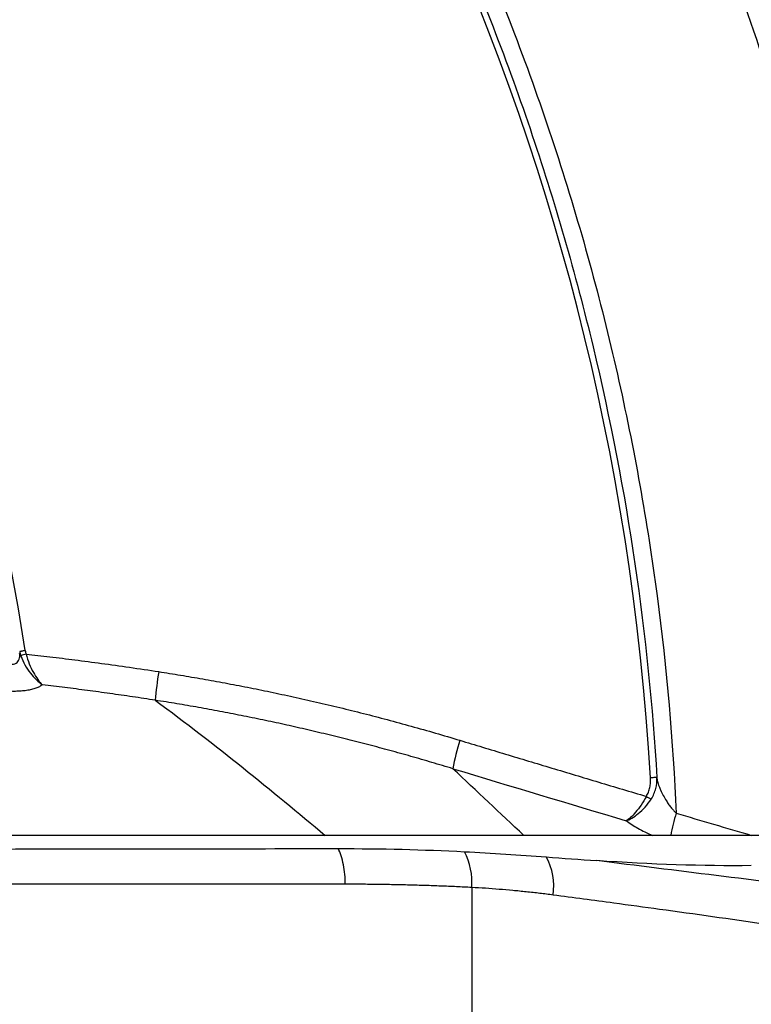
# Model space of a CAD drawing. Header units: millimetres. Extents: x 19 to 819, y 19 to 629.
# Tile 52 of 68: x 506 to 538, y 385 to 428. Entities that reach past the tile are written whole.
import ezdxf

# ---------------------------------------------------------------- set-up
doc = ezdxf.new("R2010")
doc.units = ezdxf.units.MM
doc.header["$LTSCALE"] = 3
doc.layers.add('DIMENSIONS', color=140, linetype='Continuous', lineweight=25)
doc.styles.add('SLDTEXTSTYLE0', font='TXT', dxfattribs={"width": 0.7})
doc.dimstyles.new('SLDDIMSTYLE1', dxfattribs={"dimtxt": 6.474023, "dimasz": 9.906, "dimexe": 0, "dimexo": 0.0625, "dimgap": 1.618506, "dimtad": 0, "dimtih": 1, "dimtoh": 1, "dimrnd": 1e-09, "dimzin": 12, "dimdsep": 46, "dimtxsty": 'SLDTEXTSTYLE0', "dimsah": 1, "dimcen": 0.09, "dimadec": 0, "dimazin": 3, "dimtfac": 1, "dimtofl": 0, "dimtmove": 0, "dimatfit": 3, "dimfxl": 0, "dimfrac": 2, "dimtolj": 1, "dimtzin": 12, "dimarcsym": 0})
doc.dimstyles.new('SLDDIMSTYLE5', dxfattribs={"dimtxt": 6.474023, "dimasz": 9.906, "dimexe": 0, "dimexo": 0.0625, "dimgap": 1.618506, "dimtad": 0, "dimtih": 1, "dimtoh": 1, "dimrnd": 1e-09, "dimzin": 4, "dimdsep": 46, "dimtxsty": 'SLDTEXTSTYLE0', "dimsah": 1, "dimcen": 0.09, "dimadec": 0, "dimazin": 1, "dimtfac": 1, "dimtofl": 0, "dimtmove": 0, "dimatfit": 3, "dimfxl": 0, "dimfrac": 2, "dimtolj": 1, "dimtzin": 12, "dimarcsym": 0})

# ---------------------------------------------------------------- blocks, each defined once
blk = doc.blocks.new('_D_17')
at = {"layer": 'DIMENSIONS'}
for p, q in [((429.42, 522.021), (597.966, 522.021)), ((588.441, 522.021), (588.441, 462.897)), ((578.822, 451.158), (576.648, 451.158)), ((576.648, 451.158), (576.648, 440.869)), ((598.06, 451.158), (600.234, 451.158)), ((600.234, 451.158), (600.234, 440.869)), ((576.648, 440.869), (578.822, 440.869)), ((600.234, 440.869), (598.06, 440.869)), ((588.441, 351.057), (588.441, 439.42)), ((561.315, 351.057), (597.966, 351.057))]:
    blk.add_line(p, q, dxfattribs=at)
for points in [[(588.441, 522.021), (586.917, 512.115), (589.965, 512.115)], [(588.441, 351.057), (589.965, 360.963), (586.917, 360.963)]]:
    blk.add_solid(points, dxfattribs=at)
at = {"layer": 'DIMENSIONS', "char_height": 6.35, "attachment_point": 1, "style": 'SLDTEXTSTYLE0'}
for s, insert in [('171.0', (576.129, 460.793)), ('6.73', (578.822, 449.055))]:
    blk.add_mtext(s, dxfattribs=dict(at, insert=insert))
blk = doc.blocks.new('_D_18')
at = {"layer": 'DIMENSIONS'}
for p, q in [((408.78, 522.598), (408.78, 559.037)), ((557.505, 354.867), (557.505, 559.037)), ((408.78, 549.512), (466.611, 549.512)), ((475.383, 549.512), (473.209, 549.512)), ((473.209, 549.512), (473.209, 539.223)), ((494.621, 549.512), (496.795, 549.512)), ((496.795, 549.512), (496.795, 539.223)), ((557.505, 549.512), (503.394, 549.512)), ((473.209, 539.223), (475.383, 539.223)), ((496.795, 539.223), (494.621, 539.223))]:
    blk.add_line(p, q, dxfattribs=at)
for points in [[(408.78, 549.512), (418.686, 547.988), (418.686, 551.036)], [(557.505, 549.512), (547.599, 551.036), (547.599, 547.988)]]:
    blk.add_solid(points, dxfattribs=at)
at = {"layer": 'DIMENSIONS', "char_height": 6.35, "attachment_point": 1, "style": 'SLDTEXTSTYLE0'}
for s, insert in [('148.7', (472.69, 559.147)), ('5.86', (475.383, 547.408))]:
    blk.add_mtext(s, dxfattribs=dict(at, insert=insert))

msp = doc.modelspace()

# ---------------------------------------------------------------- linework, layer by layer
for p, q in [((505.8, 399.977), (505.763, 400.039)), ((539.025, 392.045), (446.615, 392.045)), ((520.105, 389.89), (465.528, 389.89)), ((525.678, 389.747), (525.678, 371.307))]:
    msp.add_line(p, q)
for centre, radius, start, end in [((424.926, 388.07), 129.847, 4.2837, 85.7163), ((425.03, 388.175), 108.719, 3.37743, 89.1583), ((425.03, 388.175), 81.849, 8.43929, 88.88583), ((509.812, 387.894), 12.716, 107.2856, 108.3706), ((526.709, 396.814), 15.029, 170.6357, 175.4771), ((533.024, 393.668), 8.279, 161.9377, 170.8678), ((534.768, 396.045), 2.672, 238.588, 243.7874), ((544.232, 390.156), 9.965, 163.2737, 169.0766), ((522.765, 389.968), 2.921, 355.6575, 27.6676), ((526.655, 389.807), 2.638, 351.4529, 29.2679)]:
    msp.add_arc(centre, radius, start, end)
for points, knots in [([(556.676, 411.577), (556.648, 411.766), (556.248, 414.404), (555.11, 419.332), (553.287, 426.233), (551.159, 432.73), (548.838, 438.807), (546.368, 444.449), (543.811, 449.647), (541.219, 454.402), (538.643, 458.717), (536.13, 462.602), (533.723, 466.067), (531.427, 469.168), (529.112, 472.122), (526.463, 475.315), (523.264, 478.92), (519.416, 482.927), (514.994, 487.147), (509.96, 491.512), (504.283, 495.94), (497.939, 500.343), (491.233, 504.428), (484.238, 508.142), (477.033, 511.445), (469.349, 514.428), (461.216, 516.981), (454.198, 518.793), (449.865, 519.52), (448.421, 519.762)], [0, 0, 0, 0, 0.003532, 0.049112, 0.092962, 0.134929, 0.174876, 0.212685, 0.248255, 0.2815, 0.312349, 0.340746, 0.366646, 0.390013, 0.411759, 0.435736, 0.466378, 0.500467, 0.537978, 0.578864, 0.623058, 0.67046, 0.720942, 0.767511, 0.816176, 0.866778, 0.919137, 0.97305, 1, 1, 1, 1]), ([(427.852, 518.364), (431.603, 518.28), (435.417, 518.032), (443.127, 517.178), (447.023, 516.572), (454.852, 514.978), (458.785, 513.989), (466.63, 511.612), (470.543, 510.225), (478.292, 507.044), (482.127, 505.251), (489.657, 501.265), (493.352, 499.073), (500.541, 494.306), (504.035, 491.731), (510.765, 486.232), (514, 483.306), (520.161, 477.145), (523.086, 473.91), (528.586, 467.181), (531.16, 463.687), (535.927, 456.497), (538.12, 452.802), (542.106, 445.272), (543.899, 441.437), (547.079, 433.689), (548.467, 429.775), (550.844, 421.93), (551.833, 417.998), (553.427, 410.169), (554.033, 406.272), (554.887, 398.562), (555.135, 394.749), (555.219, 390.997)], [0, 0, 0, 0, 0.0625, 0.0625, 0.125, 0.125, 0.1875, 0.1875, 0.25, 0.25, 0.3125, 0.3125, 0.375, 0.375, 0.4375, 0.4375, 0.5, 0.5, 0.5625, 0.5625, 0.625, 0.625, 0.6875, 0.6875, 0.75, 0.75, 0.8125, 0.8125, 0.875, 0.875, 0.9375, 0.9375, 1, 1, 1, 1]), ([(544.056, 401.013), (544.016, 401.374), (543.935, 402.114), (543.796, 403.248), (543.641, 404.435), (543.465, 405.673), (543.267, 406.964), (543.046, 408.307), (542.8, 409.703), (542.526, 411.151), (542.223, 412.651), (541.889, 414.202), (541.52, 415.806), (541.115, 417.461), (540.671, 419.167), (540.023, 421.513), (538.877, 425.32), (537.379, 429.631), (535.351, 434.764), (533.356, 439.244), (530.846, 444.244), (528.304, 448.813), (525.537, 453.284), (521.74, 458.874), (516.655, 465.447), (510.925, 471.689), (506.036, 476.373), (500.955, 480.842), (494.277, 486.008), (485.758, 491.512), (476.764, 496.297), (467.415, 500.292), (459.366, 502.949), (452.864, 504.647), (449.061, 505.473), (445.759, 506.094), (443.235, 506.514), (440.656, 506.875), (438.967, 507.081), (438.136, 507.172), (437.868, 507.201)], [0, 0, 0, 0, 0.006711, 0.013751, 0.021123, 0.02883, 0.036876, 0.045262, 0.053992, 0.063069, 0.072496, 0.082277, 0.092414, 0.10291, 0.113768, 0.124992, 0.147913, 0.187238, 0.209297, 0.249921, 0.277844, 0.31269, 0.346528, 0.374991, 0.437591, 0.499948, 0.531414, 0.562708, 0.624993, 0.687265, 0.749974, 0.813076, 0.874979, 0.906446, 0.937264, 0.94689, 0.968546, 0.984562, 0.99502, 1, 1, 1, 1]), ([(426.628, 497.929), (432.865, 497.838), (439.315, 497.21), (449.096, 495.322), (452.374, 494.535), (458.919, 492.634), (462.187, 491.519), (468.664, 488.956), (471.874, 487.507), (478.185, 484.278), (481.286, 482.497), (487.33, 478.619), (490.273, 476.521), (495.953, 472.03), (498.69, 469.637), (503.914, 464.589), (506.402, 461.934), (511.093, 456.402), (513.296, 453.525), (517.392, 447.596), (519.284, 444.544), (522.741, 438.313), (524.305, 435.135), (527.1, 428.704), (528.33, 425.45), (530.459, 418.918), (531.358, 415.638), (532.835, 409.098), (533.414, 405.838), (534.271, 399.378), (534.549, 396.177), (534.689, 393.024)], [0, 0, 0, 0, 0.125, 0.125, 0.1875, 0.1875, 0.25, 0.25, 0.3125, 0.3125, 0.375, 0.375, 0.4375, 0.4375, 0.5, 0.5, 0.5625, 0.5625, 0.625, 0.625, 0.6875, 0.6875, 0.75, 0.75, 0.8125, 0.8125, 0.875, 0.875, 0.9375, 0.9375, 1, 1, 1, 1]), ([(426.631, 497.158), (432.784, 497.067), (439.141, 496.45), (448.777, 494.601), (452.006, 493.832), (458.452, 491.973), (461.669, 490.884), (468.048, 488.38), (471.209, 486.965), (477.426, 483.813), (480.482, 482.076), (486.44, 478.292), (489.342, 476.245), (494.947, 471.865), (497.65, 469.531), (502.815, 464.608), (505.277, 462.018), (509.927, 456.622), (512.114, 453.815), (516.188, 448.029), (518.075, 445.049), (521.531, 438.965), (523.101, 435.86), (525.916, 429.573), (527.161, 426.391), (529.33, 419.997), (530.254, 416.786), (532.558, 407.173), (533.469, 400.796), (533.835, 394.596)], [0, 0, 0, 0, 0.125, 0.125, 0.1875, 0.1875, 0.25, 0.25, 0.3125, 0.3125, 0.375, 0.375, 0.4375, 0.4375, 0.5, 0.5, 0.5625, 0.5625, 0.625, 0.625, 0.6875, 0.6875, 0.75, 0.75, 0.8125, 0.8125, 0.875, 0.875, 1, 1, 1, 1]), ([(554.409, 397.769), (554.409, 397.77), (554.408, 397.771), (554.4, 397.78), (554.387, 397.794), (554.369, 397.814), (554.346, 397.84), (554.299, 397.892), (554.21, 397.989), (554.054, 398.163), (553.86, 398.387), (553.554, 398.759), (553.244, 399.175), (552.989, 399.59), (552.894, 399.752), (552.749, 400.041), (552.567, 400.512), (552.357, 401.189), (552.177, 401.877), (552.011, 402.613), (551.814, 403.586), (551.588, 404.831), (551.387, 406.049), (551.23, 407.036), (551.11, 407.8), (550.912, 409.049), (550.566, 411.058), (550.05, 413.734), (549.217, 417.563), (548.027, 422.262), (546.32, 427.906), (544.309, 433.586), (542.552, 437.885), (541.24, 440.83), (540.498, 442.437), (539.724, 444.053), (538.918, 445.677), (538.079, 447.308), (537.207, 448.945), (536.3, 450.588), (535.36, 452.236), (534.384, 453.887), (533.372, 455.541), (532.324, 457.197), (531.24, 458.854), (530.118, 460.51), (528.959, 462.166), (527.762, 463.818), (526.527, 465.468), (525.253, 467.112), (523.94, 468.751), (522.588, 470.382), (521.197, 472.006), (519.766, 473.619), (518.295, 475.221), (516.787, 476.813), (515.754, 477.856), (515.235, 478.38)], [0, 0, 0, 0, 0.00259, 0.005186, 0.00779, 0.010403, 0.013027, 0.015664, 0.023459, 0.031165, 0.039116, 0.046767, 0.062324, 0.065473, 0.067793, 0.070124, 0.07798, 0.085392, 0.093711, 0.100973, 0.109434, 0.125166, 0.140874, 0.148256, 0.156584, 0.16517, 0.188008, 0.220651, 0.250799, 0.311169, 0.372932, 0.436057, 0.500506, 0.518829, 0.537376, 0.556145, 0.575137, 0.594352, 0.613787, 0.633444, 0.65332, 0.673416, 0.693729, 0.714258, 0.735003, 0.755961, 0.77713, 0.79851, 0.820098, 0.841892, 0.863889, 0.886088, 0.908485, 0.931077, 0.953863, 0.976838, 1, 1, 1, 1]), ([(505.993, 400.188), (505.978, 400.185), (505.946, 400.179), (505.901, 400.171), (505.861, 400.164), (505.827, 400.158), (505.801, 400.153), (505.781, 400.15), (505.768, 400.147), (505.76, 400.146), (505.756, 400.145), (505.756, 400.145), (505.756, 400.144)], [0, 0, 0, 0, 0.125276, 0.250474, 0.372695, 0.489325, 0.598299, 0.698227, 0.788373, 0.868543, 0.938938, 1, 1, 1, 1]), ([(505.993, 400.188), (505.999, 400.162), (506.011, 400.111), (506.026, 400.061), (506.033, 400.036)], [0, 0, 0, 0, 0.502558, 1, 1, 1, 1]), ([(505.139, 399.678), (505.187, 399.655), (505.279, 399.611), (505.42, 399.585), (505.545, 399.602), (505.644, 399.66), (505.713, 399.753), (505.762, 399.885), (505.755, 399.995), (505.75, 400.059)], [0, 0, 0, 0, 0.137658, 0.261968, 0.381424, 0.505512, 0.640257, 0.790915, 1, 1, 1, 1]), ([(505.804, 399.962), (505.851, 399.819), (505.915, 399.681), (506.059, 399.428), (506.139, 399.31), (506.309, 399.089), (506.398, 398.988), (506.576, 398.814), (506.665, 398.739), (506.754, 398.679)], [0, 0, 0, 0, 0.25, 0.25, 0.5, 0.5, 0.75, 0.75, 1, 1, 1, 1]), ([(506.033, 400.036), (506.07, 399.885), (506.12, 399.74), (506.231, 399.47), (506.292, 399.345), (506.42, 399.112), (506.487, 399.005), (506.62, 398.821), (506.687, 398.742), (506.754, 398.679)], [0, 0, 0, 0, 0.25, 0.25, 0.5, 0.5, 0.75, 0.75, 1, 1, 1, 1]), ([(506.033, 400.036), (506.383, 399.996), (507.102, 399.915), (508.211, 399.779), (509.38, 399.625), (510.611, 399.452), (511.45, 399.325), (511.88, 399.26)], [0, 0, 0, 0, 0.1787362, 0.3680691, 0.5680327, 0.7786633, 1, 1, 1, 1]), ([(511.88, 399.26), (512.202, 399.209), (512.849, 399.107), (513.823, 398.941), (514.806, 398.763), (515.8, 398.572), (516.802, 398.368), (517.815, 398.152), (518.836, 397.921), (519.867, 397.677), (520.907, 397.419), (521.957, 397.146), (523.015, 396.857), (524.082, 396.555), (524.794, 396.342), (525.153, 396.235)], [0, 0, 0, 0, 0.071613, 0.144081, 0.217413, 0.291616, 0.366698, 0.442667, 0.519531, 0.597298, 0.675978, 0.755579, 0.83611, 0.917581, 1, 1, 1, 1]), ([(506.754, 398.679), (506.734, 398.665), (506.694, 398.637), (506.623, 398.598), (506.547, 398.561), (506.434, 398.517), (506.275, 398.47), (506.059, 398.428), (505.823, 398.4), (505.57, 398.389), (505.307, 398.393), (505.129, 398.408), (505.039, 398.416)], [0, 0, 0, 0, 0.063059, 0.125482, 0.187545, 0.249531, 0.374838, 0.499464, 0.624198, 0.749338, 0.873957, 1, 1, 1, 1]), ([(511.727, 398), (511.393, 398.051), (510.728, 398.153), (509.731, 398.296), (508.736, 398.432), (507.745, 398.56), (507.084, 398.64), (506.754, 398.679)], [0, 0, 0, 0, 0.201711, 0.402455, 0.602342, 0.801486, 1, 1, 1, 1]), ([(511.727, 398), (513.085, 397.008), (514.358, 396.016), (516.835, 394.031), (518.035, 393.038), (519.216, 392.045)], [0, 0, 0, 0, 0.5, 0.5, 1, 1, 1, 1]), ([(524.85, 394.982), (524.541, 395.074), (523.926, 395.26), (522.999, 395.527), (522.071, 395.785), (521.141, 396.033), (520.209, 396.272), (519.276, 396.502), (518.34, 396.722), (517.403, 396.933), (516.463, 397.135), (515.521, 397.327), (514.576, 397.51), (513.629, 397.683), (512.68, 397.847), (512.045, 397.949), (511.727, 398)], [0, 0, 0, 0, 0.071681, 0.143273, 0.214786, 0.286231, 0.357621, 0.428966, 0.500281, 0.57158, 0.642878, 0.714194, 0.785545, 0.85695, 0.928428, 1, 1, 1, 1]), ([(525.153, 396.235), (525.822, 396.032), (527.171, 395.624), (529.21, 395.01), (531.282, 394.388), (532.674, 393.973), (533.375, 393.764)], [0, 0, 0, 0, 0.244095, 0.492129, 0.744097, 1, 1, 1, 1]), ([(533.375, 393.764), (533.392, 393.794), (533.426, 393.855), (533.468, 393.952), (533.502, 394.054), (533.537, 394.192), (533.565, 394.369), (533.562, 394.51), (533.561, 394.58)], [0, 0, 0, 0, 0.122247, 0.246214, 0.372714, 0.502509, 0.750944, 1, 1, 1, 1]), ([(533.835, 394.596), (533.832, 394.596), (533.802, 394.594), (533.694, 394.588), (533.621, 394.584), (533.561, 394.58)], [0, 0, 0, 0, 0.5, 0.5, 1, 1, 1, 1]), ([(533.588, 393.647), (533.68, 393.792), (533.746, 393.949), (533.827, 394.268), (533.844, 394.43), (533.835, 394.596)], [0, 0, 0, 0, 0.5, 0.5, 1, 1, 1, 1]), ([(533.835, 394.596), (533.839, 394.57), (533.846, 394.514), (533.866, 394.422), (533.895, 394.318), (533.938, 394.191), (534.007, 394.016), (534.112, 393.801), (534.24, 393.584), (534.363, 393.4), (534.476, 393.254), (534.583, 393.129), (534.655, 393.057), (534.689, 393.024)], [0, 0, 0, 0, 0.052676, 0.111906, 0.177759, 0.250251, 0.349065, 0.500137, 0.644665, 0.74989, 0.844954, 0.928286, 1, 1, 1, 1]), ([(533.375, 393.764), (533.302, 393.626), (533.223, 393.5), (533.06, 393.264), (532.979, 393.159), (532.742, 392.881), (532.598, 392.751), (532.486, 392.692)], [0, 0, 0, 0, 0.25, 0.25, 0.5, 0.5, 1, 1, 1, 1]), ([(532.486, 392.692), (532.636, 392.733), (532.821, 392.843), (533.116, 393.089), (533.216, 393.183), (533.412, 393.399), (533.504, 393.516), (533.588, 393.647)], [0, 0, 0, 0, 0.5, 0.5, 0.75, 0.75, 1, 1, 1, 1]), ([(534.689, 393.024), (535.239, 392.861), (536.343, 392.533), (537.448, 392.208), (538.003, 392.044)], [0, 0, 0, 0, 0.4978696, 1, 1, 1, 1]), ([(532.486, 392.692), (532.633, 392.579), (532.805, 392.468), (533.2, 392.247), (533.416, 392.142), (533.648, 392.045)], [0, 0, 0, 0, 0.5, 0.5, 1, 1, 1, 1]), ([(465.813, 391.389), (467.923, 391.392), (470.085, 391.395), (473.383, 391.4), (474.492, 391.401), (476.728, 391.405), (477.857, 391.406), (480.124, 391.409), (481.263, 391.411), (483.553, 391.414), (484.705, 391.416), (488.168, 391.421), (490.485, 391.424), (495.132, 391.43), (497.45, 391.433), (500.912, 391.438), (502.064, 391.439), (504.355, 391.442), (505.494, 391.444), (507.76, 391.447), (508.889, 391.448), (511.125, 391.451), (512.233, 391.453), (515.524, 391.457), (517.676, 391.46), (519.785, 391.462)], [0, 0, 0, 0, 0.125, 0.125, 0.1875, 0.1875, 0.25, 0.25, 0.3125, 0.3125, 0.375, 0.375, 0.5, 0.5, 0.625, 0.625, 0.6875, 0.6875, 0.75, 0.75, 0.8125, 0.8125, 0.875, 0.875, 1, 1, 1, 1]), ([(520.105, 389.89), (520.105, 390.174), (520.079, 390.476), (519.968, 391.03), (519.884, 391.278), (519.785, 391.462)], [0, 0, 0, 0, 0.5, 0.5, 1, 1, 1, 1]), ([(541.7, 389.632), (539.955, 389.843), (538.205, 390.058), (534.699, 390.491), (532.943, 390.71), (531.185, 390.931)], [0, 0, 0, 0, 0.5, 0.5, 1, 1, 1, 1]), ([(525.678, 389.747), (525.452, 389.759), (524.999, 389.782), (524.314, 389.81), (523.625, 389.835), (522.931, 389.855), (522.231, 389.871), (521.527, 389.882), (520.819, 389.889), (520.343, 389.89), (520.105, 389.89)], [0, 0, 0, 0, 0.124797, 0.249644, 0.374545, 0.499504, 0.624525, 0.749612, 0.874769, 1, 1, 1, 1]), ([(529.264, 389.415), (529.068, 389.44), (528.673, 389.49), (528.08, 389.556), (527.483, 389.616), (526.884, 389.667), (526.282, 389.712), (525.879, 389.736), (525.678, 389.747)], [0, 0, 0, 0, 0.165161, 0.330956, 0.497363, 0.664357, 0.831911, 1, 1, 1, 1]), ([(547.887, 386.703), (547.789, 386.718), (547.597, 386.745), (547.214, 386.808), (546.547, 386.924), (545.69, 387.062), (544.535, 387.239), (542.948, 387.481), (540.911, 387.789), (537.808, 388.246), (534.846, 388.664), (531.722, 389.087), (530.157, 389.296), (529.264, 389.415)], [0, 0, 0, 0, 0.015964, 0.03125, 0.0625, 0.125, 0.17079, 0.25, 0.3822, 0.5, 0.75, 0.857408, 1, 1, 1, 1])]:
    msp.add_open_spline(points, degree=3, knots=knots)
for points in [[(505.756, 400.146), (505.768, 400.084), (505.785, 400.022), (505.804, 399.962)], [(527.975, 392.045), (526.929, 393.024), (525.886, 394.003), (524.85, 394.982)], [(524.85, 394.982), (527.396, 394.213), (529.941, 393.449), (532.486, 392.692)], [(519.785, 391.462), (521.688, 391.465), (523.546, 391.419), (525.352, 391.325)], [(525.352, 391.325), (526.579, 391.261), (527.782, 391.191), (528.957, 391.097)], [(528.957, 391.097), (529.71, 391.036), (530.453, 390.984), (531.184, 390.932)], [(537.998, 390.713), (535.867, 390.687), (533.586, 390.759), (531.185, 390.931)]]:
    msp.add_open_spline(points, degree=3)

# ---------------------------------------------------------------- dimensions: what is measured, and where the dimension line sits
at = {"layer": 'DIMENSIONS'}
dim = msp.add_linear_dim(base=(408.7804, 549.5121), p1=(557.5052, 351.0572), p2=(408.7804, 518.7879), dimstyle='SLDDIMSTYLE1', dxfattribs=at)
dim.commit()
dim.dimension.update_dxf_attribs({"geometry": '_D_18', "text_midpoint": (485.0024, 549.5121), "dimtype": 160})
dim = msp.add_linear_dim(base=(588.441, 351.057), p1=(425.61, 522.021), p2=(557.505, 351.057), angle=90, dimstyle='SLDDIMSTYLE5', dxfattribs=at)
dim.commit()
dim.dimension.update_dxf_attribs({"geometry": '_D_17', "text_midpoint": (588.441, 451.158), "dimtype": 160})

doc.saveas('drawing.dxf')
